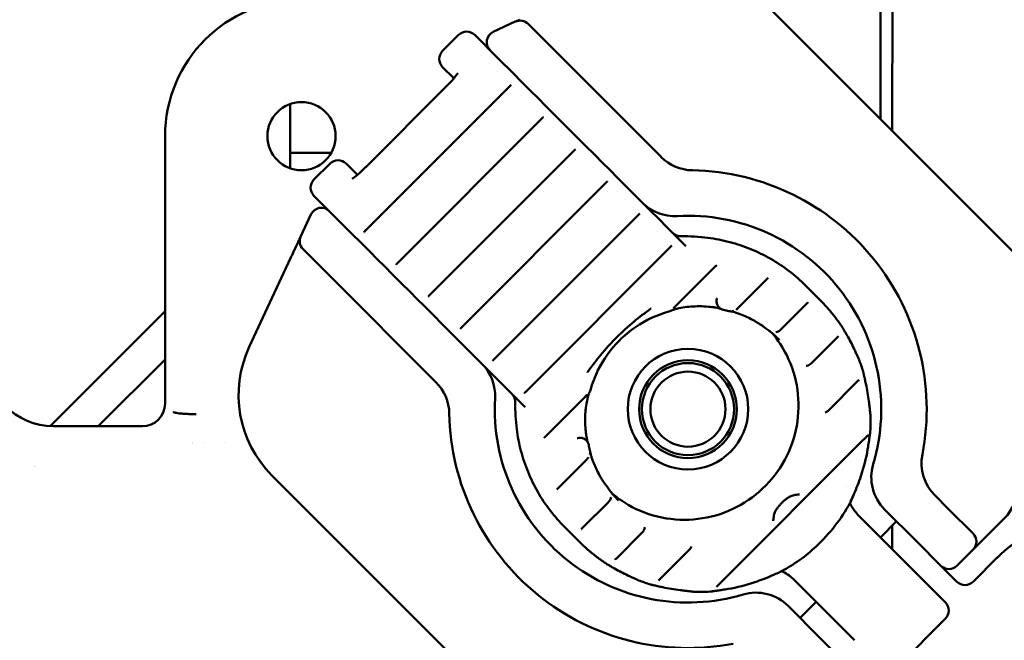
# Model space of a CAD drawing. Header units: millimetres. Extents: x 0 to 14369, y -869 to 2970.
# Tile 254 of 256: x 2097 to 2140, y 171 to 198. Entities that reach past the tile are written whole.
import ezdxf

# ---------------------------------------------------------------- set-up
doc = ezdxf.new("R2010")
doc.units = ezdxf.units.MM
doc.header["$LTSCALE"] = 10
doc.layers.add('Detailumgrenzung (ISO)', color=7, linetype='Continuous', lineweight=25)
doc.layers.add('Sichtbar (ISO)', color=7, linetype='Continuous', lineweight=50)

# ---------------------------------------------------------------- blocks, each defined once
blk = doc.blocks.new('2DDetail3')
at = {"layer": 'Detailumgrenzung (ISO)'}
blk.add_circle((191.4219, 29.8398), 30.9875, dxfattribs=at)

msp = doc.modelspace()

# ---------------------------------------------------------------- linework, layer by layer
at = {"layer": 'Sichtbar (ISO)'}
for p, q in [((2134.993, 216.637), (2134.993, 193.623)), ((2135.506, 193.11), (2135.521, 216.626)), ((2129.428, 199.187), (2144.278, 184.338)), ((2118.974, 197.943), (2119.103, 198.003)), ((2118.919, 197.917), (2117.955, 197.467)), ((2118.919, 197.917), (2118.926, 197.92)), ((2120.613, 196.689), (2119.484, 197.817)), ((2115.723, 196.629), (2116.43, 197.336)), ((2117.137, 197.336), (2118.161, 196.313)), ((2125.334, 191.968), (2120.613, 196.689)), ((2118.161, 196.313), (2118.851, 195.623)), ((2115.723, 195.922), (2116.219, 195.426)), ((2119.167, 195.306), (2118.851, 195.623)), ((2118.685, 195.082), (2112.321, 188.718)), ((2115.878, 195.06), (2112.342, 191.525)), ((2119.591, 194.882), (2119.167, 195.306)), ((2119.922, 194.551), (2119.591, 194.882)), ((2119.922, 194.551), (2120.264, 194.209)), ((2109.018, 191.47), (2109.018, 194.299)), ((2109.018, 194.299), (2109.018, 191.47)), ((2120.58, 193.893), (2120.264, 194.209)), ((2120.098, 193.668), (2113.734, 187.304)), ((2121.004, 193.469), (2120.58, 193.893)), ((2121.336, 193.138), (2121.004, 193.469)), ((2103.518, 192.885), (2103.518, 181.132)), ((2121.336, 193.138), (2121.677, 192.796)), ((2121.994, 192.48), (2121.677, 192.796)), ((2122.418, 192.056), (2121.994, 192.48)), ((2110.823, 192.145), (2109.018, 192.145)), ((2109.018, 192.145), (2110.823, 192.145)), ((2121.511, 192.255), (2115.147, 185.891)), ((2122.749, 191.724), (2122.418, 192.056)), ((2110.066, 190.972), (2110.773, 191.679)), ((2111.976, 191.184), (2111.48, 191.679)), ((2122.749, 191.724), (2123.091, 191.383)), ((2123.407, 191.066), (2123.091, 191.383)), ((2123.831, 190.642), (2123.407, 191.066)), ((2122.925, 190.842), (2116.561, 184.478)), ((2124.162, 190.311), (2123.831, 190.642)), ((2111.09, 189.242), (2110.066, 190.265)), ((2124.162, 190.311), (2124.504, 189.969)), ((2124.82, 189.653), (2124.504, 189.969)), ((2109.935, 189.447), (2109.485, 188.483)), ((2124.338, 189.428), (2117.974, 183.064)), ((2125.244, 189.229), (2124.82, 189.653)), ((2111.78, 188.552), (2111.09, 189.242)), ((2125.576, 188.898), (2125.244, 189.229)), ((2125.576, 188.898), (2125.917, 188.556)), ((2109.423, 188.35), (2109.46, 188.428)), ((2109.483, 188.477), (2109.485, 188.483)), ((2111.78, 188.552), (2112.096, 188.235)), ((2125.813, 188.66), (2125.813, 188.66)), ((2126.234, 188.24), (2125.917, 188.556)), ((2109.166, 187.798), (2109.28, 188.042)), ((2112.096, 188.235), (2112.52, 187.811)), ((2125.751, 188.015), (2119.387, 181.651)), ((2126.428, 188.046), (2126.234, 188.24)), ((2109.585, 187.918), (2110.714, 186.789)), ((2112.52, 187.811), (2112.851, 187.48)), ((2107.219, 183.623), (2109.035, 187.518)), ((2113.193, 187.138), (2112.851, 187.48)), ((2113.193, 187.138), (2113.509, 186.822)), ((2125.955, 185.392), (2127.705, 187.141)), ((2110.714, 186.789), (2115.434, 182.069)), ((2113.509, 186.822), (2113.933, 186.398)), ((2113.933, 186.398), (2114.265, 186.067)), ((2128.731, 185.341), (2129.985, 186.595)), ((2132.317, 185.692), (2131.704, 186.305)), ((2114.606, 185.725), (2114.265, 186.067)), ((2114.606, 185.725), (2114.923, 185.409)), ((2114.923, 185.409), (2115.347, 184.985)), ((2130.601, 184.384), (2131.739, 185.522)), ((2103.518, 185.195), (2098.461, 180.139)), ((2098.461, 180.139), (2103.518, 185.195)), ((2115.347, 184.985), (2115.678, 184.653)), ((2125.762, 185.212), (2125.762, 185.212)), ((2128.687, 185.298), (2128.687, 185.298)), ((2116.02, 184.312), (2115.678, 184.653)), ((2133.278, 184.528), (2133.278, 184.528)), ((2116.02, 184.312), (2116.336, 183.995)), ((2130.072, 184.336), (2130.072, 184.336)), ((2130.175, 184.281), (2130.175, 184.281)), ((2116.336, 183.995), (2116.76, 183.571)), ((2131.938, 182.895), (2133.078, 184.035)), ((2116.76, 183.571), (2117.091, 183.24)), ((2117.433, 182.898), (2117.091, 183.24)), ((2100.578, 180.135), (2103.518, 183.074)), ((2103.518, 183.074), (2100.578, 180.135)), ((2117.433, 182.898), (2117.749, 182.582)), ((2134.042, 183.058), (2134.042, 183.058)), ((2117.749, 182.582), (2118.173, 182.158)), ((2134.224, 182.531), (2134.224, 182.531)), ((2118.173, 182.158), (2118.505, 181.827)), ((2132.692, 180.822), (2133.98, 182.11)), ((2134.046, 182.176), (2134.046, 182.176)), ((2118.846, 181.485), (2118.505, 181.827)), ((2118.742, 181.589), (2118.742, 181.589)), ((2118.846, 181.485), (2119.163, 181.168)), ((2119.163, 181.168), (2119.357, 180.974)), ((2120.261, 179.698), (2122.01, 181.447)), ((2134.546, 180.615), (2134.546, 180.615)), ((2102.519, 180.135), (2098.614, 180.135)), ((2105.225, 179.398), (2105.225, 179.398)), ((2106.13, 179.398), (2106.13, 179.398)), ((2122.15, 179.324), (2122.15, 179.324)), ((2134.244, 179.547), (2127.855, 173.158)), ((2134.244, 179.547), (2134.244, 179.547)), ((2120.807, 177.417), (2122.062, 178.672)), ((2122.104, 178.715), (2122.104, 178.715)), ((2123.064, 163.125), (2108.215, 177.974)), ((2120.744, 177.355), (2120.744, 177.355)), ((2123.122, 177.227), (2123.122, 177.227)), ((2133.473, 177.493), (2133.473, 177.493)), ((2121.88, 175.663), (2123.018, 176.801)), ((2137.996, 176.477), (2137.376, 177.097)), ((2136.582, 175.063), (2135.168, 176.477)), ((2137.996, 176.477), (2139.057, 175.416)), ((2134.035, 176.196), (2136.677, 173.553)), ((2135.689, 175.956), (2134.982, 175.249)), ((2140.432, 176.084), (2139.764, 175.416)), ((2121.71, 175.086), (2121.098, 175.698)), ((2121.822, 175.605), (2121.822, 175.605)), ((2123.368, 174.324), (2124.507, 175.464)), ((2124.62, 175.69), (2124.62, 175.69)), ((2135.494, 174.737), (2135.495, 175.761)), ((2139.764, 175.416), (2139.057, 174.709)), ((2134.993, 175.259), (2134.993, 175.238)), ((2136.582, 175.063), (2137.643, 174.002)), ((2126.58, 174.71), (2125.292, 173.422)), ((2138.35, 174.002), (2139.057, 174.709)), ((2122.875, 174.125), (2122.875, 174.125)), ((2123.309, 174.266), (2123.309, 174.266)), ((2140.117, 174.357), (2139.056, 173.296)), ((2137.977, 173.667), (2137.643, 174.002)), ((2124.345, 173.36), (2124.345, 173.36)), ((2125.226, 173.357), (2125.226, 173.357)), ((2133.849, 170.725), (2131.207, 173.367)), ((2136.677, 173.553), (2136.968, 173.263)), ((2137.824, 172.406), (2136.968, 173.263)), ((2137.977, 173.667), (2138.084, 173.561)), ((2138.349, 173.296), (2138.084, 173.561)), ((2124.871, 173.178), (2124.871, 173.178)), ((2126.787, 172.857), (2126.787, 172.857)), ((2127.5, 172.865), (2127.5, 172.865)), ((2132.154, 172.42), (2131.447, 171.713)), ((2137.824, 172.406), (2137.845, 172.386)), ((2132.339, 170.82), (2130.925, 172.234)), ((2137.845, 171.679), (2135.723, 169.558)), ((2132.339, 170.82), (2133.4, 169.76))]:
    msp.add_line(p, q, dxfattribs=at)
for centre, radius in [((2109.518, 192.885), 1.5), ((2126.518, 180.885), 2.65), ((2126.518, 180.885), 2.15), ((2126.518, 180.885), 2.025), ((2126.518, 180.885), 1.65)]:
    msp.add_circle(centre, radius, dxfattribs=at)
for centre, radius, start, end in [((2109.518, 192.885), 6, 90, 180), ((2119.131, 197.464), 0.5, 45, 115), ((2116.784, 196.983), 0.5, 45, 135), ((2118.166, 197.014), 0.5, 115, 225), ((2116.077, 196.276), 0.5, 135, 225), ((2126.748, 193.382), 2, 225, 268.9455), ((2111.127, 191.326), 0.5, 45, 135), ((2126.518, 180.885), 10.5, 349.0558, 88.9455), ((2110.42, 190.619), 0.5, 135, 225), ((2110.388, 189.236), 0.5, 45, 155), ((2125.933, 191.368), 2, 225, 273.1897), ((2126.518, 180.885), 8.5, 343.4369, 93.1897), ((2109.938, 188.272), 0.5, 155, 225), ((2111.75, 181.51), 5, 155, 225), ((2116.034, 181.469), 2, 356.8103, 45), ((2114.02, 180.655), 2, 1.0545, 45), ((2126.518, 180.885), 8.5, 176.8103, 286.5631), ((2126.518, 180.885), 10.5, 181.0545, 280.9442), ((2138.79, 178.511), 2, 169.0558, 225), ((2136.582, 177.891), 2, 163.4369, 225), ((2139.018, 177.499), 2, 315, 0), ((2138.703, 175.063), 0.5, 315, 45), ((2144.053, 170.42), 5.567, 116.5238, 135), ((2137.996, 174.356), 0.5, 225, 315), ((2138.703, 173.649), 0.5, 225, 315), ((2129.511, 170.82), 2, 45, 106.5631), ((2137.491, 172.032), 0.5, 315, 45)]:
    msp.add_arc(centre, radius, start, end, dxfattribs=at)
for centre, major_axis, ratio, start_param, end_param in [((2128.079, 185.659), (-0.29, 0.075), 0.017716, 6.277485, 6.283185), ((2126.976, 180.352), (5.339, 5.342), 0.999264, 6.214744, 6.282885), ((2132.442, 185.119), (0.226, 0.197), 0.03482, 0.000007, 0.008332), ((2132.742, 184.759), (0.231, 0.191), 0.899104, 6.247595, 6.282803), ((2126.973, 180.366), (3.567, 3.567), 0.999609, 6.283136, 6.301003), ((2130.754, 184.284), (-0.278, -0.288), 0.034894, 6.280994, 6.283176), ((2098.622, 183.139), (-2.127, -2.127), 0.997265, 5.499157, 7.067214), ((2102.516, 181.136), (-0.709, 0.709), 0.997265, 2.357564, 3.92426), ((2134.245, 180.615), (0.295, 0.052), 0.848301, 6.283153, 6.283619), ((2134.237, 179.907), (0.295, -0.054), 0.798478, 6.282426, 6.286929), ((2102.516, 181.136), (-1.985, 1.985), 0.997265, 3.259862, 3.259871), ((2121.744, 179.324), (-0.075, 0.29), 0.017718, 6.283184, 6.288875), ((2098.622, 183.139), (-3.403, -3.403), 0.997265, 0.615215, 0.61522), ((2127.036, 180.429), (-3.567, -3.567), 0.999609, 6.26525, 6.283115), ((2123.118, 176.649), (0.288, 0.278), 0.034893, 0.000004, 0.002173), ((2133.398, 176.944), (0.275, -0.119), 0.575139, 6.283156, 6.283511), ((2135.449, 177.61), (-1.414, -1.414), 0.992546, 6.283013, 6.283185), ((2127.051, 180.426), (-5.342, -5.34), 0.999264, 0.000186, 0.068327), ((2122.283, 174.961), (-0.197, -0.226), 0.034819, 6.274853, 6.28318), ((2122.644, 174.66), (-0.191, -0.231), 0.899099, 0.000458, 0.03564), ((2130.458, 174.004), (0.119, -0.275), 0.575188, 6.282569, 6.283236), ((2129.792, 171.953), (1.414, 1.414), 0.992546, 0, 0.000151), ((2126.788, 173.158), (-0.052, -0.295), 0.848301, 6.283083, 6.283216), ((2127.495, 173.166), (0.054, -0.295), 0.798485, 6.283135, 6.283557)]:
    msp.add_ellipse(centre, major_axis=major_axis, ratio=ratio, start_param=start_param, end_param=end_param, dxfattribs=at)
for points in [[(2118.926, 197.92), (2118.936, 197.925), (2118.951, 197.932), (2118.974, 197.943)], [(2109.46, 188.428), (2109.471, 188.452), (2109.478, 188.468), (2109.482, 188.477)], [(2126.219, 188.484), (2126.607, 188.488), (2127.005, 188.465), (2127.392, 188.416)], [(2109.035, 187.518), (2109.079, 187.613), (2109.124, 187.708), (2109.166, 187.798)], [(2125.955, 185.392), (2125.929, 185.366), (2125.902, 185.339), (2125.877, 185.315)], [(2127.416, 185.388), (2127.157, 185.41), (2126.896, 185.412), (2126.637, 185.394)], [(2127.797, 185.762), (2127.793, 185.753), (2127.791, 185.743), (2127.788, 185.734)], [(2125.762, 185.212), (2125.736, 185.197), (2125.709, 185.185), (2125.68, 185.177)], [(2128.078, 185.252), (2128.078, 185.252), (2128.078, 185.252), (2128.078, 185.252)], [(2128.316, 185.195), (2128.238, 185.216), (2128.158, 185.235), (2128.078, 185.252)], [(2128.317, 185.195), (2128.316, 185.195), (2128.316, 185.195), (2128.316, 185.195)], [(2128.687, 185.297), (2128.671, 185.281), (2128.653, 185.267), (2128.635, 185.254)], [(2129.422, 184.776), (2129.251, 184.871), (2129.073, 184.956), (2128.892, 185.031)], [(2132.979, 184.942), (2132.98, 184.942), (2132.98, 184.941), (2132.981, 184.941)], [(2132.981, 184.941), (2133.084, 184.807), (2133.183, 184.669), (2133.278, 184.528)], [(2133.278, 184.528), (2133.281, 184.522), (2133.285, 184.517), (2133.288, 184.512)], [(2129.873, 184.484), (2129.883, 184.475), (2129.893, 184.467), (2129.905, 184.459)], [(2130.072, 184.336), (2130.018, 184.378), (2129.962, 184.418), (2129.906, 184.458)], [(2130.119, 184.306), (2130.103, 184.315), (2130.088, 184.325), (2130.073, 184.336)], [(2130.601, 184.384), (2130.597, 184.381), (2130.594, 184.377), (2130.59, 184.374)], [(2133.525, 184.113), (2133.634, 183.924), (2133.734, 183.729), (2133.826, 183.531)], [(2131.938, 182.895), (2131.914, 182.87), (2131.885, 182.849), (2131.855, 182.831)], [(2134.029, 183.089), (2134.034, 183.079), (2134.038, 183.068), (2134.042, 183.058)], [(2134.042, 183.058), (2134.109, 182.885), (2134.17, 182.709), (2134.224, 182.531)], [(2134.224, 182.531), (2134.228, 182.519), (2134.231, 182.506), (2134.234, 182.493)], [(2134.347, 181.991), (2134.402, 181.742), (2134.445, 181.489), (2134.474, 181.235)], [(2122.225, 181.722), (2122.217, 181.693), (2122.205, 181.666), (2122.19, 181.64)], [(2118.986, 180.011), (2118.937, 180.398), (2118.914, 180.795), (2118.918, 181.183)], [(2122.008, 180.765), (2121.99, 180.506), (2121.992, 180.245), (2122.014, 179.986)], [(2134.546, 180.615), (2134.554, 180.378), (2134.552, 180.14), (2134.538, 179.902)], [(2134.54, 180.666), (2134.543, 180.65), (2134.545, 180.632), (2134.546, 180.615)], [(2134.538, 179.902), (2134.537, 179.886), (2134.535, 179.87), (2134.532, 179.854)], [(2120.261, 179.698), (2120.235, 179.672), (2120.209, 179.646), (2120.184, 179.621)], [(2121.669, 179.614), (2121.659, 179.612), (2121.65, 179.609), (2121.641, 179.606)], [(2122.15, 179.324), (2122.167, 179.244), (2122.186, 179.165), (2122.207, 179.086)], [(2122.207, 179.086), (2122.207, 179.086), (2122.207, 179.086), (2122.207, 179.086)], [(2134.421, 179.121), (2134.354, 178.72), (2134.253, 178.323), (2134.121, 177.938)], [(2122.148, 178.767), (2122.135, 178.749), (2122.121, 178.731), (2122.105, 178.716)], [(2122.372, 178.511), (2122.446, 178.329), (2122.531, 178.152), (2122.627, 177.98)], [(2122.944, 177.498), (2122.936, 177.509), (2122.927, 177.52), (2122.918, 177.53)], [(2122.945, 177.496), (2122.984, 177.44), (2123.024, 177.385), (2123.066, 177.33)], [(2123.067, 177.329), (2123.077, 177.315), (2123.087, 177.3), (2123.096, 177.284)], [(2123.096, 177.284), (2123.096, 177.284), (2123.096, 177.284), (2123.096, 177.284)], [(2123.029, 176.812), (2123.025, 176.809), (2123.022, 176.805), (2123.018, 176.801)], [(2133.673, 176.826), (2133.665, 176.807), (2133.656, 176.788), (2133.646, 176.77)], [(2124.571, 175.547), (2124.554, 175.517), (2124.532, 175.489), (2124.507, 175.464)], [(2122.461, 174.422), (2122.461, 174.422), (2122.461, 174.422), (2122.46, 174.423)], [(2122.875, 174.125), (2122.734, 174.219), (2122.596, 174.318), (2122.461, 174.422)], [(2122.891, 174.115), (2122.885, 174.118), (2122.88, 174.121), (2122.875, 174.125)], [(2123.871, 173.576), (2123.673, 173.668), (2123.479, 173.768), (2123.289, 173.877)], [(2130.632, 173.756), (2130.614, 173.746), (2130.596, 173.737), (2130.577, 173.729)], [(2124.345, 173.36), (2124.334, 173.364), (2124.324, 173.369), (2124.314, 173.374)], [(2124.871, 173.178), (2124.693, 173.232), (2124.518, 173.293), (2124.345, 173.36)], [(2129.465, 173.281), (2129.08, 173.149), (2128.683, 173.049), (2128.281, 172.981)], [(2124.909, 173.169), (2124.896, 173.171), (2124.884, 173.174), (2124.871, 173.178)], [(2126.167, 172.928), (2125.913, 172.957), (2125.661, 173), (2125.411, 173.055)], [(2126.787, 172.857), (2126.77, 172.857), (2126.753, 172.859), (2126.736, 172.862)], [(2127.5, 172.865), (2127.263, 172.851), (2127.025, 172.848), (2126.787, 172.857)], [(2127.549, 172.87), (2127.533, 172.868), (2127.517, 172.866), (2127.5, 172.865)], [(2127.855, 173.158), (2127.825, 173.129), (2127.795, 173.099), (2127.767, 173.07)]]:
    msp.add_open_spline(points, degree=3, dxfattribs=at)
for points, knots in [([(2116.392, 195.653), (2116.392, 195.653), (2116.392, 195.652), (2116.389, 195.647), (2116.384, 195.638), (2116.364, 195.61), (2116.348, 195.586), (2116.3, 195.524), (2116.266, 195.481), (2116.181, 195.382), (2116.129, 195.323), (2116.013, 195.198), (2115.949, 195.132), (2115.882, 195.064), (2115.88, 195.062), (2115.878, 195.06)], [0.386525, 0.386525, 0.386525, 0.386525, 0.42734, 0.42734, 0.557425, 0.557425, 0.743397, 0.743397, 0.986192, 0.986192, 1.265773, 1.265773, 1.561927, 1.561927, 1.570796, 1.570796, 1.570796, 1.570796]), ([(2118.742, 195.14), (2118.734, 195.131), (2118.725, 195.122), (2118.706, 195.103), (2118.695, 195.092), (2118.685, 195.082)], [0.000005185, 0.000005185, 0.000005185, 0.000005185, 0.003948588, 0.003948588, 0.008412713, 0.008412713, 0.008412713, 0.008412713]), ([(2120.156, 193.726), (2120.147, 193.718), (2120.138, 193.709), (2120.119, 193.689), (2120.109, 193.679), (2120.098, 193.668)], [0.000005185, 0.000005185, 0.000005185, 0.000005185, 0.003948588, 0.003948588, 0.008412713, 0.008412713, 0.008412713, 0.008412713]), ([(2121.569, 192.313), (2121.561, 192.305), (2121.552, 192.296), (2121.532, 192.276), (2121.522, 192.265), (2121.511, 192.255)], [0.000005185, 0.000005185, 0.000005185, 0.000005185, 0.003948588, 0.003948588, 0.008412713, 0.008412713, 0.008412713, 0.008412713]), ([(2111.75, 191.01), (2111.75, 191.01), (2111.75, 191.01), (2111.755, 191.013), (2111.764, 191.019), (2111.793, 191.038), (2111.816, 191.055), (2111.879, 191.103), (2111.921, 191.137), (2112.02, 191.221), (2112.079, 191.273), (2112.204, 191.389), (2112.271, 191.453), (2112.338, 191.521), (2112.34, 191.523), (2112.342, 191.525)], [3.528118, 3.528118, 3.528118, 3.528118, 3.568932, 3.568932, 3.699018, 3.699018, 3.884989, 3.884989, 4.127784, 4.127784, 4.407365, 4.407365, 4.70352, 4.70352, 4.712389, 4.712389, 4.712389, 4.712389]), ([(2122.982, 190.9), (2122.974, 190.891), (2122.965, 190.882), (2122.946, 190.863), (2122.935, 190.852), (2122.925, 190.842)], [0.000005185, 0.000005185, 0.000005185, 0.000005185, 0.003948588, 0.003948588, 0.008412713, 0.008412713, 0.008412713, 0.008412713]), ([(2124.396, 189.486), (2124.387, 189.478), (2124.378, 189.469), (2124.359, 189.449), (2124.349, 189.439), (2124.338, 189.428)], [0.000005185, 0.000005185, 0.000005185, 0.000005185, 0.003948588, 0.003948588, 0.008412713, 0.008412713, 0.008412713, 0.008412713]), ([(2112.321, 188.718), (2112.304, 188.701), (2112.287, 188.684), (2112.268, 188.665), (2112.265, 188.663), (2112.263, 188.66)], [0, 0, 0, 0, 0.007129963, 0.007129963, 0.008387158, 0.008387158, 0.008387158, 0.008387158]), ([(2125.813, 188.66), (2125.843, 188.631), (2125.877, 188.602), (2125.949, 188.555), (2125.986, 188.535), (2126.055, 188.508), (2126.085, 188.5), (2126.149, 188.487), (2126.184, 188.483), (2126.219, 188.484)], [0, 0, 0, 0, 0.01813251, 0.01813251, 0.03355544, 0.03355544, 0.04412997, 0.04412997, 0.05518887, 0.05518887, 0.05518887, 0.05518887]), ([(2127.392, 188.416), (2127.715, 188.375), (2128.037, 188.313), (2128.667, 188.147), (2128.977, 188.043), (2129.581, 187.795), (2129.874, 187.652), (2130.439, 187.327), (2130.711, 187.146), (2131.228, 186.75), (2131.474, 186.535), (2131.704, 186.305)], [4.0566981, 4.0566981, 4.0566981, 4.0566981, 4.1878362, 4.1878362, 4.3189744, 4.3189744, 4.4501126, 4.4501126, 4.5812508, 4.5812508, 4.712389, 4.712389, 4.712389, 4.712389]), ([(2109.28, 188.042), (2109.321, 188.131), (2109.359, 188.213), (2109.402, 188.305), (2109.413, 188.329), (2109.423, 188.35)], [0, 0, 0, 0, 0.03455853, 0.03455853, 0.04781946, 0.04781946, 0.04781946, 0.04781946]), ([(2125.809, 188.073), (2125.801, 188.065), (2125.792, 188.055), (2125.772, 188.036), (2125.762, 188.025), (2125.751, 188.015)], [0.000005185, 0.000005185, 0.000005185, 0.000005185, 0.003948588, 0.003948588, 0.008412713, 0.008412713, 0.008412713, 0.008412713]), ([(2113.734, 187.304), (2113.717, 187.287), (2113.7, 187.27), (2113.681, 187.252), (2113.679, 187.249), (2113.676, 187.247)], [0, 0, 0, 0, 0.007129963, 0.007129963, 0.008387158, 0.008387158, 0.008387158, 0.008387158]), ([(2127.781, 187.218), (2127.764, 187.201), (2127.745, 187.182), (2127.72, 187.156), (2127.712, 187.149), (2127.705, 187.141)], [0, 0, 0, 0, 0.00781039, 0.00781039, 0.01099432, 0.01099432, 0.01099432, 0.01099432]), ([(2130.048, 186.658), (2130.037, 186.648), (2130.026, 186.637), (2130.005, 186.615), (2129.995, 186.605), (2129.985, 186.595)], [0, 0, 0, 0, 0.00479689, 0.00479689, 0.009031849, 0.009031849, 0.009031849, 0.009031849]), ([(2115.147, 185.891), (2115.131, 185.874), (2115.113, 185.857), (2115.095, 185.839), (2115.092, 185.836), (2115.089, 185.833)], [0, 0, 0, 0, 0.007129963, 0.007129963, 0.008387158, 0.008387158, 0.008387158, 0.008387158]), ([(2126.637, 185.394), (2126.52, 185.386), (2126.403, 185.372), (2126.171, 185.332), (2126.054, 185.306), (2125.907, 185.264), (2125.865, 185.25), (2125.808, 185.23), (2125.79, 185.223), (2125.768, 185.214), (2125.761, 185.212), (2125.757, 185.21), (2125.757, 185.209), (2125.756, 185.209)], [0, 0, 0, 0, 0.0351694, 0.0351694, 0.0738386, 0.0738386, 0.0911189, 0.0911189, 0.1009311, 0.1009311, 0.1065177, 0.1065177, 0.1073268, 0.1073268, 0.1073268, 0.1073268]), ([(2127.987, 185.285), (2127.984, 185.286), (2127.981, 185.287), (2127.966, 185.291), (2127.952, 185.296), (2127.913, 185.306), (2127.886, 185.313), (2127.819, 185.329), (2127.776, 185.338), (2127.678, 185.356), (2127.62, 185.365), (2127.514, 185.378), (2127.465, 185.384), (2127.416, 185.388)], [0.07059497, 0.07059497, 0.07059497, 0.07059497, 0.07400333, 0.07400333, 0.08260124, 0.08260124, 0.09439532, 0.09439532, 0.10940471, 0.10940471, 0.12735297, 0.12735297, 0.14198198, 0.14198198, 0.14198198, 0.14198198]), ([(2128.078, 185.252), (2128.039, 185.261), (2128, 185.276), (2127.931, 185.317), (2127.899, 185.344), (2127.845, 185.406), (2127.822, 185.443), (2127.79, 185.521), (2127.78, 185.563), (2127.773, 185.648), (2127.777, 185.692), (2127.788, 185.734)], [0, 0, 0, 0, 0.0123872, 0.0123872, 0.02484906, 0.02484906, 0.03771841, 0.03771841, 0.05055567, 0.05055567, 0.06343662, 0.06343662, 0.06343662, 0.06343662]), ([(2131.797, 185.581), (2131.788, 185.572), (2131.779, 185.563), (2131.76, 185.543), (2131.75, 185.533), (2131.739, 185.522)], [0, 0, 0, 0, 0.004042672, 0.004042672, 0.008442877, 0.008442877, 0.008442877, 0.008442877]), ([(2124.899, 185.31), (2124.896, 185.308), (2124.893, 185.306), (2124.631, 185.123), (2124.381, 184.932), (2123.995, 184.613), (2123.857, 184.493), (2123.602, 184.259), (2123.486, 184.147), (2123.37, 184.032)], [-0.0010932, -0.0010932, -0.0010932, -0.0010932, 0, 0, 0.0948216, 0.0948216, 0.1491616, 0.1491616, 0.1973863, 0.1973863, 0.1973863, 0.1973863]), ([(2125.68, 185.177), (2125.16, 185.031), (2124.658, 184.797), (2123.957, 184.319), (2123.718, 184.12), (2123.5, 183.902)], [0, 0, 0, 0, 0.1619911, 0.1619911, 0.2544546, 0.2544546, 0.2544546, 0.2544546]), ([(2128.532, 185.202), (2128.491, 185.189), (2128.448, 185.182), (2128.375, 185.183), (2128.346, 185.188), (2128.317, 185.195)], [0, 0, 0, 0, 0.01310444, 0.01310444, 0.0222401, 0.0222401, 0.0222401, 0.0222401]), ([(2128.892, 185.031), (2128.835, 185.054), (2128.777, 185.076), (2128.669, 185.114), (2128.617, 185.13), (2128.524, 185.157), (2128.482, 185.167), (2128.436, 185.177), (2128.424, 185.18), (2128.412, 185.182), (2128.409, 185.182), (2128.407, 185.183)], [0, 0, 0, 0, 0.01836838, 0.01836838, 0.03664578, 0.03664578, 0.05523188, 0.05523188, 0.06344167, 0.06344167, 0.06627273, 0.06627273, 0.06627273, 0.06627273]), ([(2128.731, 185.341), (2128.719, 185.329), (2128.707, 185.317), (2128.693, 185.303), (2128.69, 185.3), (2128.687, 185.297)], [0, 0, 0, 0, 0.004939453, 0.004939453, 0.006406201, 0.006406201, 0.006406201, 0.006406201]), ([(2132.668, 185.316), (2132.706, 185.273), (2132.744, 185.228), (2132.815, 185.144), (2132.848, 185.103), (2132.905, 185.033), (2132.93, 185.003), (2132.959, 184.968), (2132.967, 184.958), (2132.974, 184.95)], [0, 0, 0, 0, 0.01737379, 0.01737379, 0.03441303, 0.03441303, 0.05082298, 0.05082298, 0.05848807, 0.05848807, 0.05848807, 0.05848807]), ([(2129.875, 184.482), (2129.875, 184.482), (2129.873, 184.483), (2129.867, 184.488), (2129.86, 184.494), (2129.837, 184.511), (2129.818, 184.525), (2129.769, 184.56), (2129.735, 184.583), (2129.658, 184.635), (2129.613, 184.663), (2129.52, 184.72), (2129.471, 184.749), (2129.422, 184.776)], [0.00485395, 0.00485395, 0.00485395, 0.00485395, 0.00882038, 0.00882038, 0.01741952, 0.01741952, 0.03049992, 0.03049992, 0.04698514, 0.04698514, 0.06427905, 0.06427905, 0.08098132, 0.08098132, 0.08098132, 0.08098132]), ([(2133.288, 184.512), (2133.294, 184.502), (2133.302, 184.487), (2133.325, 184.45), (2133.34, 184.426), (2133.376, 184.366), (2133.399, 184.328), (2133.449, 184.245), (2133.476, 184.198), (2133.511, 184.138), (2133.518, 184.126), (2133.525, 184.113)], [0.00005252, 0.00005252, 0.00005252, 0.00005252, 0.01058449, 0.01058449, 0.02314323, 0.02314323, 0.0382192, 0.0382192, 0.0548058, 0.0548058, 0.0591096, 0.0591096, 0.0591096, 0.0591096]), ([(2116.561, 184.478), (2116.544, 184.461), (2116.527, 184.444), (2116.508, 184.425), (2116.505, 184.423), (2116.503, 184.42)], [0, 0, 0, 0, 0.007129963, 0.007129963, 0.008387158, 0.008387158, 0.008387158, 0.008387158]), ([(2130.228, 184.218), (2130.476, 183.923), (2130.688, 183.598), (2131.097, 182.779), (2131.257, 182.266), (2131.406, 181.215), (2131.395, 180.677), (2131.206, 179.63), (2131.027, 179.121), (2130.518, 178.185), (2130.189, 177.757), (2129.413, 177.026), (2128.967, 176.723), (2128.003, 176.27), (2127.485, 176.122), (2126.43, 175.994), (2125.893, 176.015), (2124.854, 176.226), (2124.352, 176.415), (2123.643, 176.823), (2123.405, 176.989), (2123.184, 177.174)], [4.799699, 4.799699, 4.799699, 4.799699, 5.032896, 5.032896, 5.3533, 5.3533, 5.673437, 5.673437, 5.99326, 5.99326, 6.312845, 6.312845, 6.632352, 6.632352, 6.95197, 6.95197, 7.271849, 7.271849, 7.592043, 7.592043, 7.766672, 7.766672, 7.766672, 7.766672]), ([(2130.476, 183.996), (2130.436, 184.035), (2130.395, 184.073), (2130.319, 184.141), (2130.283, 184.172), (2130.218, 184.227), (2130.188, 184.251), (2130.139, 184.289), (2130.119, 184.304), (2130.106, 184.313), (2130.104, 184.314), (2130.103, 184.315)], [0, 0, 0, 0, 0.01661136, 0.01661136, 0.03278073, 0.03278073, 0.04939798, 0.04939798, 0.06646007, 0.06646007, 0.07008592, 0.07008592, 0.07008592, 0.07008592]), ([(2130.59, 184.374), (2130.561, 184.344), (2130.526, 184.319), (2130.456, 184.284), (2130.421, 184.272), (2130.386, 184.265)], [0, 0, 0, 0, 0.01249751, 0.01249751, 0.02352738, 0.02352738, 0.02352738, 0.02352738]), ([(2133.137, 184.094), (2133.128, 184.085), (2133.119, 184.076), (2133.099, 184.056), (2133.088, 184.045), (2133.078, 184.035)], [0, 0, 0, 0, 0.004088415, 0.004088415, 0.00855373, 0.00855373, 0.00855373, 0.00855373]), ([(2123.37, 184.032), (2123.257, 183.918), (2123.147, 183.803), (2122.916, 183.552), (2122.798, 183.417), (2122.48, 183.035), (2122.286, 182.781), (2122.096, 182.509), (2122.094, 182.507), (2122.092, 182.503)], [0.0000016, 0.0000016, 0.0000016, 0.0000016, 0.0482097, 0.0482097, 0.1024107, 0.1024107, 0.1983018, 0.1983018, 0.1994542, 0.1994542, 0.1994542, 0.1994542]), ([(2123.5, 183.902), (2123.12, 183.522), (2122.798, 183.073), (2122.421, 182.313), (2122.309, 182.021), (2122.225, 181.722)], [0, 0, 0, 0, 0.1613777, 0.1613777, 0.2544628, 0.2544628, 0.2544628, 0.2544628]), ([(2133.826, 183.531), (2133.853, 183.474), (2133.88, 183.415), (2133.929, 183.306), (2133.953, 183.253), (2133.982, 183.188), (2133.991, 183.169), (2134.011, 183.126), (2134.022, 183.103), (2134.029, 183.089)], [0, 0, 0, 0, 0.01904408, 0.01904408, 0.03762598, 0.03762598, 0.0459341, 0.0459341, 0.05913864, 0.05913864, 0.05913864, 0.05913864]), ([(2117.974, 183.064), (2117.957, 183.047), (2117.94, 183.03), (2117.921, 183.012), (2117.919, 183.009), (2117.916, 183.007)], [0, 0, 0, 0, 0.007129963, 0.007129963, 0.008387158, 0.008387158, 0.008387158, 0.008387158]), ([(2131.855, 182.831), (2131.819, 182.81), (2131.779, 182.795), (2131.73, 182.785), (2131.721, 182.783), (2131.713, 182.782)], [0, 0, 0, 0, 0.01255795, 0.01255795, 0.01514554, 0.01514554, 0.01514554, 0.01514554]), ([(2134.234, 182.493), (2134.235, 182.484), (2134.238, 182.471), (2134.245, 182.437), (2134.25, 182.415), (2134.263, 182.356), (2134.272, 182.318), (2134.293, 182.228), (2134.306, 182.174), (2134.328, 182.077), (2134.338, 182.034), (2134.347, 181.991)], [0.00004133, 0.00004133, 0.00004133, 0.00004133, 0.008455, 0.008455, 0.01866205, 0.01866205, 0.03273345, 0.03273345, 0.05006971, 0.05006971, 0.06323319, 0.06323319, 0.06323319, 0.06323319]), ([(2134.046, 182.176), (2134.035, 182.165), (2134.023, 182.153), (2134.001, 182.131), (2133.991, 182.12), (2133.98, 182.11)], [0, 0, 0, 0, 0.005196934, 0.005196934, 0.009475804, 0.009475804, 0.009475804, 0.009475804]), ([(2118.918, 181.183), (2118.919, 181.23), (2118.913, 181.277), (2118.89, 181.363), (2118.873, 181.403), (2118.83, 181.485), (2118.801, 181.525), (2118.761, 181.569), (2118.752, 181.579), (2118.742, 181.589)], [0, 0, 0, 0, 0.01480113, 0.01480113, 0.03002883, 0.03002883, 0.04927121, 0.04927121, 0.05514765, 0.05514765, 0.05514765, 0.05514765]), ([(2119.387, 181.651), (2119.371, 181.634), (2119.353, 181.617), (2119.335, 181.599), (2119.332, 181.596), (2119.329, 181.593)], [0, 0, 0, 0, 0.007129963, 0.007129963, 0.008387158, 0.008387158, 0.008387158, 0.008387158]), ([(2122.193, 181.646), (2122.192, 181.644), (2122.191, 181.642), (2122.187, 181.633), (2122.184, 181.624), (2122.175, 181.601), (2122.169, 181.586), (2122.152, 181.538), (2122.141, 181.503), (2122.113, 181.407), (2122.096, 181.341), (2122.058, 181.169), (2122.039, 181.058), (2122.018, 180.886), (2122.013, 180.826), (2122.008, 180.765)], [0.0057501, 0.0057501, 0.0057501, 0.0057501, 0.0089072, 0.0089072, 0.0147061, 0.0147061, 0.0228857, 0.0228857, 0.0371013, 0.0371013, 0.0603845, 0.0603845, 0.0951459, 0.0951459, 0.1132729, 0.1132729, 0.1132729, 0.1132729]), ([(2122.088, 181.525), (2122.074, 181.512), (2122.06, 181.497), (2122.034, 181.471), (2122.022, 181.459), (2122.01, 181.447)], [0, 0, 0, 0, 0.00603589, 0.00603589, 0.01118033, 0.01118033, 0.01118033, 0.01118033]), ([(2134.474, 181.235), (2134.485, 181.146), (2134.495, 181.054), (2134.509, 180.928), (2134.513, 180.889), (2134.52, 180.82), (2134.524, 180.789), (2134.529, 180.742), (2134.532, 180.724), (2134.536, 180.691), (2134.538, 180.676), (2134.54, 180.667)], [0, 0, 0, 0, 0.02713141, 0.02713141, 0.0399028, 0.0399028, 0.05082027, 0.05082027, 0.05850806, 0.05850806, 0.06660326, 0.06660326, 0.06660326, 0.06660326]), ([(2104.886, 180.664), (2104.87, 180.664), (2104.855, 180.664), (2104.839, 180.665), (2104.823, 180.665), (2104.808, 180.665), (2104.792, 180.665), (2104.761, 180.665), (2104.73, 180.666), (2104.7, 180.667), (2104.638, 180.668), (2104.578, 180.67), (2104.52, 180.673), (2104.461, 180.675), (2104.404, 180.678), (2104.351, 180.682), (2104.297, 180.685), (2104.246, 180.689), (2104.2, 180.694), (2104.153, 180.698), (2104.111, 180.703), (2104.074, 180.708), (2104.037, 180.713), (2104.005, 180.719), (2103.978, 180.725), (2103.951, 180.731), (2103.93, 180.737), (2103.915, 180.743), (2103.907, 180.747), (2103.901, 180.75), (2103.897, 180.753), (2103.894, 180.755), (2103.892, 180.757), (2103.891, 180.758), (2103.889, 180.76), (2103.888, 180.762), (2103.887, 180.764)], [0, 0, 0, 0, 0.0308558, 0.0308558, 0.0308558, 0.0616508, 0.0616508, 0.0616508, 0.1232219, 0.1232219, 0.1232219, 0.2470775, 0.2470775, 0.2470775, 0.3727214, 0.3727214, 0.3727214, 0.4997151, 0.4997151, 0.4997151, 0.6267781, 0.6267781, 0.6267781, 0.7526028, 0.7526028, 0.7526028, 0.8766703, 0.8766703, 0.8766703, 0.9383184, 0.9383184, 0.9383184, 0.9691358, 0.9691358, 0.9691358, 1, 1, 1, 1]), ([(2132.692, 180.822), (2132.661, 180.791), (2132.625, 180.765), (2132.577, 180.741), (2132.568, 180.737), (2132.558, 180.734)], [0, 0, 0, 0, 0.01307354, 0.01307354, 0.016094, 0.016094, 0.016094, 0.016094]), ([(2121.098, 175.698), (2120.867, 175.928), (2120.652, 176.174), (2120.256, 176.691), (2120.075, 176.963), (2119.751, 177.528), (2119.607, 177.822), (2119.36, 178.425), (2119.256, 178.735), (2119.089, 179.366), (2119.027, 179.687), (2118.986, 180.011)], [1.5707963, 1.5707963, 1.5707963, 1.5707963, 1.7019345, 1.7019345, 1.8330727, 1.8330727, 1.9642109, 1.9642109, 2.095349, 2.095349, 2.2264872, 2.2264872, 2.2264872, 2.2264872]), ([(2122.014, 179.986), (2122.022, 179.899), (2122.033, 179.811), (2122.052, 179.694), (2122.058, 179.659), (2122.076, 179.57), (2122.088, 179.518), (2122.103, 179.462), (2122.108, 179.448), (2122.114, 179.427), (2122.116, 179.42), (2122.118, 179.415)], [0, 0, 0, 0, 0.02610639, 0.02610639, 0.03753162, 0.03753162, 0.05735685, 0.05735685, 0.0653743, 0.0653743, 0.07127055, 0.07127055, 0.07127055, 0.07127055]), ([(2134.531, 179.847), (2134.527, 179.829), (2134.524, 179.807), (2134.516, 179.753), (2134.511, 179.719), (2134.498, 179.628), (2134.49, 179.568), (2134.468, 179.417), (2134.454, 179.323), (2134.433, 179.193), (2134.427, 179.157), (2134.421, 179.121)], [0.00127307, 0.00127307, 0.00127307, 0.00127307, 0.01111389, 0.01111389, 0.02368949, 0.02368949, 0.04317871, 0.04317871, 0.07181154, 0.07181154, 0.0828255, 0.0828255, 0.0828255, 0.0828255]), ([(2121.669, 179.614), (2121.709, 179.625), (2121.751, 179.629), (2121.833, 179.624), (2121.874, 179.615), (2121.95, 179.585), (2121.986, 179.564), (2122.05, 179.512), (2122.079, 179.48), (2122.124, 179.408), (2122.141, 179.367), (2122.15, 179.324)], [0, 0, 0, 0, 0.01247611, 0.01247611, 0.02478549, 0.02478549, 0.0372593, 0.0372593, 0.05007569, 0.05007569, 0.0634296, 0.0634296, 0.0634296, 0.0634296]), ([(2134.365, 179.668), (2134.354, 179.658), (2134.344, 179.647), (2134.316, 179.619), (2134.299, 179.601), (2134.269, 179.571), (2134.257, 179.559), (2134.245, 179.546)], [0, 0, 0, 0, 0.00488893, 0.00488893, 0.01236165, 0.01236165, 0.01761922, 0.01761922, 0.01761922, 0.01761922]), ([(2134.439, 179.731), (2134.439, 179.731), (2134.439, 179.731), (2134.439, 179.731), (2134.439, 179.732), (2134.437, 179.732), (2134.435, 179.731), (2134.433, 179.73), (2134.429, 179.728), (2134.425, 179.725), (2134.421, 179.721), (2134.415, 179.716), (2134.409, 179.711), (2134.403, 179.705), (2134.395, 179.698), (2134.387, 179.69), (2134.38, 179.683), (2134.373, 179.676), (2134.365, 179.668)], [0.1778136, 0.1778136, 0.1778136, 0.1778136, 0.2, 0.2, 0.2, 0.3, 0.3, 0.3, 0.4, 0.4, 0.4, 0.5, 0.5, 0.5, 0.6, 0.6, 0.6, 0.6832386, 0.6832386, 0.6832386, 0.6832386]), ([(2134.432, 179.712), (2134.435, 179.718), (2134.437, 179.722), (2134.438, 179.725), (2134.439, 179.728), (2134.439, 179.729), (2134.439, 179.731)], [0.000015, 0.000015, 0.000015, 0.000015, 0.1, 0.1, 0.1, 0.1778136, 0.1778136, 0.1778136, 0.1778136]), ([(2122.207, 179.086), (2122.217, 179.047), (2122.221, 179.006), (2122.217, 178.934), (2122.21, 178.902), (2122.2, 178.87)], [0, 0, 0, 0, 0.01225515, 0.01225515, 0.02227362, 0.02227362, 0.02227362, 0.02227362]), ([(2122.219, 178.995), (2122.22, 178.993), (2122.22, 178.99), (2122.223, 178.976), (2122.226, 178.962), (2122.235, 178.922), (2122.242, 178.893), (2122.261, 178.822), (2122.275, 178.777), (2122.307, 178.678), (2122.328, 178.622), (2122.357, 178.547), (2122.364, 178.529), (2122.372, 178.511)], [0.02690278, 0.02690278, 0.02690278, 0.02690278, 0.02984737, 0.02984737, 0.03919037, 0.03919037, 0.05238809, 0.05238809, 0.06893749, 0.06893749, 0.08728804, 0.08728804, 0.09319163, 0.09319163, 0.09319163, 0.09319163]), ([(2122.105, 178.716), (2122.101, 178.711), (2122.097, 178.707), (2122.087, 178.697), (2122.081, 178.691), (2122.071, 178.681), (2122.066, 178.676), (2122.062, 178.672)], [0, 0, 0, 0, 0.002044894, 0.002044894, 0.004527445, 0.004527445, 0.006428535, 0.006428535, 0.006428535, 0.006428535]), ([(2122.627, 177.98), (2122.654, 177.93), (2122.684, 177.88), (2122.74, 177.788), (2122.768, 177.744), (2122.819, 177.667), (2122.843, 177.632), (2122.884, 177.576), (2122.901, 177.553), (2122.915, 177.534), (2122.918, 177.53), (2122.92, 177.528), (2122.92, 177.527), (2122.921, 177.527)], [0, 0, 0, 0, 0.01713077, 0.01713077, 0.03384225, 0.03384225, 0.05082723, 0.05082723, 0.06811782, 0.06811782, 0.07434439, 0.07434439, 0.07588963, 0.07588963, 0.07588963, 0.07588963]), ([(2134.121, 177.938), (2134.029, 177.668), (2133.923, 177.399), (2133.766, 177.035), (2133.714, 176.919), (2133.673, 176.826)], [0, 0, 0, 0, 0.0854411, 0.0854411, 0.1239593, 0.1239593, 0.1239593, 0.1239593]), ([(2120.807, 177.417), (2120.788, 177.398), (2120.768, 177.378), (2120.748, 177.358), (2120.746, 177.357), (2120.744, 177.355)], [0, 0, 0, 0, 0.008182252, 0.008182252, 0.008995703, 0.008995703, 0.008995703, 0.008995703]), ([(2123.087, 177.299), (2123.088, 177.298), (2123.09, 177.295), (2123.097, 177.285), (2123.105, 177.274), (2123.13, 177.242), (2123.148, 177.218), (2123.195, 177.16), (2123.225, 177.125), (2123.291, 177.049), (2123.328, 177.009), (2123.379, 176.955), (2123.392, 176.94), (2123.406, 176.926)], [0.01063714, 0.01063714, 0.01063714, 0.01063714, 0.01544761, 0.01544761, 0.02620748, 0.02620748, 0.04134309, 0.04134309, 0.05841926, 0.05841926, 0.0751955, 0.0751955, 0.08106155, 0.08106155, 0.08106155, 0.08106155]), ([(2123.137, 177.017), (2123.129, 176.975), (2123.113, 176.933), (2123.075, 176.865), (2123.053, 176.837), (2123.029, 176.812)], [0, 0, 0, 0, 0.01309405, 0.01309405, 0.02353493, 0.02353493, 0.02353493, 0.02353493]), ([(2130.27, 175.983), (2130.27, 175.984), (2130.27, 175.985), (2130.271, 176.005), (2130.272, 176.073), (2130.299, 176.233), (2130.317, 176.298), (2130.376, 176.434), (2130.418, 176.501), (2130.501, 176.607), (2130.531, 176.642), (2130.588, 176.704), (2130.615, 176.732), (2130.642, 176.76)], [-0.1099091, -0.1099091, -0.1099091, -0.1099091, -0.1078659, -0.1078659, -0.0771022, -0.0771022, -0.0527542, -0.0527542, -0.0256401, -0.0256401, -0.0116388, -0.0116388, -0.000001, -0.000001, -0.000001, -0.000001]), ([(2133.645, 176.767), (2133.26, 176.057), (2132.752, 175.403), (2131.702, 174.427), (2131.186, 174.056), (2130.636, 173.758)], [0.0003496, 0.0003496, 0.0003496, 0.0003496, 0.2425494, 0.2425494, 0.4302422, 0.4302422, 0.4302422, 0.4302422]), ([(2130.642, 176.76), (2130.67, 176.787), (2130.698, 176.814), (2130.761, 176.872), (2130.796, 176.902), (2130.901, 176.984), (2130.968, 177.026), (2131.104, 177.086), (2131.169, 177.104), (2131.321, 177.129), (2131.385, 177.131), (2131.417, 177.132), (2131.419, 177.132), (2131.42, 177.132)], [-0.03542474, -0.03542474, -0.03542474, -0.03542474, -0.03149139, -0.03149139, -0.02675471, -0.02675471, -0.01760203, -0.01760203, -0.00940478, -0.00940478, 0, 0, 0.00033768, 0.00033768, 0.00033768, 0.00033768]), ([(2133.641, 176.761), (2133.698, 176.637), (2133.77, 176.516), (2133.909, 176.332), (2133.969, 176.261), (2134.035, 176.196)], [0.36328329, 0.36328329, 0.36328329, 0.36328329, 0.40559716, 0.40559716, 0.43368373, 0.43368373, 0.43368373, 0.43368373]), ([(2121.88, 175.663), (2121.863, 175.646), (2121.845, 175.629), (2121.827, 175.611), (2121.824, 175.608), (2121.822, 175.605)], [0, 0, 0, 0, 0.007174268, 0.007174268, 0.008415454, 0.008415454, 0.008415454, 0.008415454]), ([(2124.62, 175.69), (2124.614, 175.647), (2124.601, 175.606), (2124.579, 175.561), (2124.575, 175.554), (2124.571, 175.547)], [0, 0, 0, 0, 0.01282608, 0.01282608, 0.01512529, 0.01512529, 0.01512529, 0.01512529]), ([(2122.453, 174.429), (2122.439, 174.44), (2122.421, 174.455), (2122.375, 174.492), (2122.347, 174.515), (2122.283, 174.567), (2122.246, 174.598), (2122.168, 174.664), (2122.126, 174.699), (2122.086, 174.735)], [0, 0, 0, 0, 0.01278247, 0.01278247, 0.0268886, 0.0268886, 0.04238727, 0.04238727, 0.05852128, 0.05852128, 0.05852128, 0.05852128]), ([(2126.669, 174.844), (2126.653, 174.804), (2126.63, 174.766), (2126.595, 174.726), (2126.588, 174.718), (2126.58, 174.71)], [0, 0, 0, 0, 0.01290853, 0.01290853, 0.01609661, 0.01609661, 0.01609661, 0.01609661]), ([(2123.289, 173.877), (2123.237, 173.907), (2123.184, 173.938), (2123.088, 173.995), (2123.043, 174.022), (2122.968, 174.067), (2122.937, 174.087), (2122.905, 174.106), (2122.897, 174.111), (2122.891, 174.115)], [0, 0, 0, 0, 0.01807651, 0.01807651, 0.03578047, 0.03578047, 0.05244385, 0.05244385, 0.05897531, 0.05897531, 0.05897531, 0.05897531]), ([(2123.368, 174.324), (2123.35, 174.307), (2123.332, 174.289), (2123.314, 174.271), (2123.311, 174.268), (2123.309, 174.266)], [0, 0, 0, 0, 0.007397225, 0.007397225, 0.008529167, 0.008529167, 0.008529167, 0.008529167]), ([(2130.577, 173.729), (2130.542, 173.714), (2130.503, 173.697), (2130.406, 173.653), (2130.344, 173.626), (2130.138, 173.537), (2129.988, 173.475), (2129.714, 173.369), (2129.589, 173.324), (2129.465, 173.281)], [0, 0, 0, 0, 0.0142448, 0.0142448, 0.0354851, 0.0354851, 0.084749, 0.084749, 0.124329, 0.124329, 0.124329, 0.124329]), ([(2131.206, 173.368), (2131.056, 173.518), (2130.879, 173.644), (2130.675, 173.745), (2130.658, 173.753), (2130.641, 173.761)], [0, 0, 0, 0, 0.06446306, 0.06446306, 0.07025822, 0.07025822, 0.07025822, 0.07025822]), ([(2124.314, 173.374), (2124.304, 173.378), (2124.291, 173.385), (2124.256, 173.401), (2124.234, 173.411), (2124.177, 173.437), (2124.141, 173.453), (2124.072, 173.484), (2124.04, 173.499), (2123.962, 173.534), (2123.916, 173.555), (2123.871, 173.576)], [0.00004784, 0.00004784, 0.00004784, 0.00004784, 0.00886363, 0.00886363, 0.01947172, 0.01947172, 0.03318817, 0.03318817, 0.04430925, 0.04430925, 0.05930352, 0.05930352, 0.05930352, 0.05930352]), ([(2125.292, 173.422), (2125.281, 173.411), (2125.27, 173.4), (2125.248, 173.378), (2125.237, 173.367), (2125.226, 173.357)], [0, 0, 0, 0, 0.004650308, 0.004650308, 0.009476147, 0.009476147, 0.009476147, 0.009476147]), ([(2125.411, 173.055), (2125.335, 173.072), (2125.258, 173.09), (2125.121, 173.121), (2125.057, 173.136), (2124.985, 173.153), (2124.966, 173.157), (2124.933, 173.164), (2124.919, 173.167), (2124.909, 173.169)], [0, 0, 0, 0, 0.02337469, 0.02337469, 0.04543357, 0.04543357, 0.05404449, 0.05404449, 0.06304769, 0.06304769, 0.06304769, 0.06304769]), ([(2126.736, 172.862), (2126.728, 172.864), (2126.716, 172.865), (2126.686, 172.87), (2126.667, 172.872), (2126.616, 172.878), (2126.581, 172.882), (2126.495, 172.892), (2126.441, 172.897), (2126.315, 172.911), (2126.24, 172.919), (2126.167, 172.928)], [0, 0, 0, 0, 0.00675391, 0.00675391, 0.01504445, 0.01504445, 0.02733819, 0.02733819, 0.04448162, 0.04448162, 0.06663789, 0.06663789, 0.06663789, 0.06663789]), ([(2128.281, 172.981), (2128.2, 172.968), (2128.118, 172.955), (2127.965, 172.931), (2127.892, 172.921), (2127.771, 172.904), (2127.721, 172.897), (2127.651, 172.887), (2127.628, 172.883), (2127.584, 172.877), (2127.565, 172.873), (2127.549, 172.87)], [0, 0, 0, 0, 0.02475199, 0.02475199, 0.04753106, 0.04753106, 0.06446759, 0.06446759, 0.07348672, 0.07348672, 0.08284799, 0.08284799, 0.08284799, 0.08284799])]:
    msp.add_open_spline(points, degree=3, knots=knots, dxfattribs=at)

# ---------------------------------------------------------------- block references
at = {"layer": 'Detailumgrenzung (ISO)', "xscale": 10, "yscale": 10, "zscale": 10}
msp.add_blockref('2DDetail3', (0, 0), dxfattribs=at)

doc.saveas('drawing.dxf')
